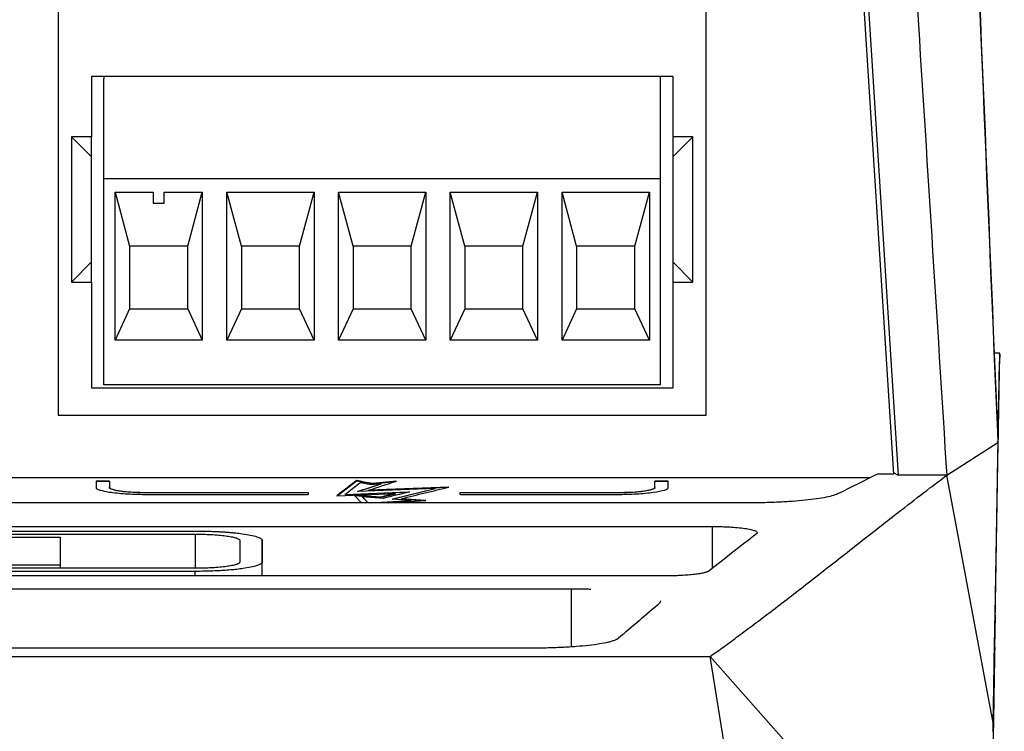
# Model space of a CAD drawing. Header units: millimetres. Extents: x 156922 to 157823, y 112322 to 113312.
# Tile 13 of 123: x 157481 to 157525, y 112568 to 112600. Entities that reach past the tile are written whole.
import ezdxf

# ---------------------------------------------------------------- set-up
doc = ezdxf.new("R2010")
doc.units = ezdxf.units.MM

msp = doc.modelspace()

# ---------------------------------------------------------------- linework, layer by layer
at = {"color": 7, "linetype": 'Continuous', "lineweight": 25}
for p, q in [((157517.426, 112624.405), (157520.249, 112580.006)), ((157517.675, 112623.772), (157520.463, 112579.955)), ((157482.878, 112601.553), (157482.878, 112582.653)), ((157511.878, 112582.653), (157511.878, 112601.553)), ((157484.378, 112597.803), (157484.378, 112595.103)), ((157510.378, 112597.803), (157484.378, 112597.803)), ((157484.928, 112593.228), (157484.928, 112597.703)), ((157509.828, 112593.228), (157509.828, 112597.703)), ((157510.378, 112597.803), (157510.378, 112595.103)), ((157484.378, 112595.103), (157483.478, 112595.103)), ((157483.478, 112595.103), (157483.478, 112588.603)), ((157484.378, 112594.203), (157483.478, 112595.103)), ((157484.378, 112594.203), (157484.378, 112595.103)), ((157511.278, 112595.103), (157510.378, 112595.103)), ((157510.378, 112594.203), (157511.278, 112595.103)), ((157510.378, 112595.103), (157510.378, 112594.203)), ((157511.278, 112588.603), (157511.278, 112595.103)), ((157484.378, 112589.503), (157484.378, 112594.203)), ((157510.378, 112594.203), (157510.378, 112589.503)), ((157509.828, 112593.228), (157484.928, 112593.228)), ((157484.928, 112584.003), (157484.928, 112593.228)), ((157509.828, 112584.003), (157509.828, 112593.228)), ((157485.426, 112592.628), (157487.128, 112592.628)), ((157485.426, 112586.003), (157485.426, 112592.628)), ((157485.426, 112592.628), (157486.078, 112590.203)), ((157487.128, 112592.628), (157487.128, 112592.128)), ((157487.628, 112592.628), (157489.331, 112592.628)), ((157487.628, 112592.128), (157487.628, 112592.628)), ((157488.678, 112590.203), (157489.331, 112592.628)), ((157489.331, 112592.628), (157489.331, 112586.003)), ((157490.426, 112586.003), (157490.426, 112592.628)), ((157490.426, 112592.628), (157494.331, 112592.628)), ((157491.078, 112590.203), (157490.426, 112592.628)), ((157493.678, 112590.203), (157494.331, 112592.628)), ((157494.331, 112592.628), (157494.331, 112586.003)), ((157495.426, 112586.003), (157495.426, 112592.628)), ((157495.426, 112592.628), (157499.331, 112592.628)), ((157496.078, 112590.203), (157495.426, 112592.628)), ((157498.678, 112590.203), (157499.331, 112592.628)), ((157499.331, 112592.628), (157499.331, 112586.003)), ((157500.426, 112586.003), (157500.426, 112592.628)), ((157500.426, 112592.628), (157504.331, 112592.628)), ((157501.078, 112590.203), (157500.426, 112592.628)), ((157503.678, 112590.203), (157504.331, 112592.628)), ((157504.331, 112592.628), (157504.331, 112586.003)), ((157505.426, 112586.003), (157505.426, 112592.628)), ((157505.426, 112592.628), (157509.331, 112592.628)), ((157506.078, 112590.203), (157505.426, 112592.628)), ((157508.678, 112590.203), (157509.331, 112592.628)), ((157509.331, 112592.628), (157509.331, 112586.003)), ((157487.128, 112592.128), (157487.628, 112592.128)), ((157486.078, 112590.203), (157486.078, 112587.403)), ((157488.678, 112590.203), (157486.078, 112590.203)), ((157488.678, 112587.403), (157488.678, 112590.203)), ((157491.078, 112590.203), (157491.078, 112587.403)), ((157493.678, 112590.203), (157491.078, 112590.203)), ((157493.678, 112587.403), (157493.678, 112590.203)), ((157496.078, 112590.203), (157496.078, 112587.403)), ((157498.678, 112590.203), (157496.078, 112590.203)), ((157498.678, 112587.403), (157498.678, 112590.203)), ((157501.078, 112590.203), (157501.078, 112587.403)), ((157503.678, 112590.203), (157501.078, 112590.203)), ((157503.678, 112587.403), (157503.678, 112590.203)), ((157506.078, 112590.203), (157506.078, 112587.403)), ((157508.678, 112590.203), (157506.078, 112590.203)), ((157508.678, 112587.403), (157508.678, 112590.203)), ((157484.378, 112589.503), (157483.478, 112588.603)), ((157484.378, 112588.603), (157484.378, 112589.503)), ((157510.378, 112589.503), (157511.278, 112588.603)), ((157510.378, 112589.503), (157510.378, 112588.603)), ((157483.478, 112588.603), (157484.378, 112588.603)), ((157484.378, 112588.603), (157484.378, 112583.853)), ((157510.378, 112588.603), (157510.378, 112583.853)), ((157510.378, 112588.603), (157511.278, 112588.603)), ((157486.078, 112587.403), (157485.426, 112586.003)), ((157486.078, 112587.403), (157488.678, 112587.403)), ((157488.678, 112587.403), (157489.331, 112586.003)), ((157491.078, 112587.403), (157490.426, 112586.003)), ((157491.078, 112587.403), (157493.678, 112587.403)), ((157494.331, 112586.003), (157493.678, 112587.403)), ((157496.078, 112587.403), (157495.426, 112586.003)), ((157496.078, 112587.403), (157498.678, 112587.403)), ((157499.331, 112586.003), (157498.678, 112587.403)), ((157501.078, 112587.403), (157500.426, 112586.003)), ((157501.078, 112587.403), (157503.678, 112587.403)), ((157504.331, 112586.003), (157503.678, 112587.403)), ((157506.078, 112587.403), (157505.426, 112586.003)), ((157506.078, 112587.403), (157508.678, 112587.403)), ((157509.331, 112586.003), (157508.678, 112587.403)), ((157489.331, 112586.003), (157485.426, 112586.003)), ((157494.331, 112586.003), (157490.426, 112586.003)), ((157499.331, 112586.003), (157495.426, 112586.003)), ((157504.331, 112586.003), (157500.426, 112586.003)), ((157509.331, 112586.003), (157505.426, 112586.003)), ((157525.018, 112585.425), (157524.768, 112585.425)), ((157525.005, 112585.387), (157524.999, 112585.047)), ((157525.005, 112585.397), (157525.005, 112585.387)), ((157524.798, 112573.711), (157524.999, 112585.047)), ((157510.378, 112583.853), (157484.378, 112583.853)), ((157509.828, 112584.003), (157484.928, 112584.003)), ((157482.878, 112582.653), (157511.878, 112582.653)), ((157522.636, 112579.955), (157524.928, 112581.42)), ((157524.928, 112581.42), (157524.712, 112568.872)), ((157524.927, 112581.42), (157524.93, 112581.561)), ((157522.601, 112580.511), (157522.636, 112579.955)), ((157524.796, 112573.459), (157524.92, 112580.748)), ((157520.244, 112580.084), (157520.463, 112579.955)), ((157476.771, 112579.854), (157519.229, 112579.854)), ((157484.578, 112579.699), (157485.178, 112579.699)), ((157485.178, 112579.689), (157484.578, 112579.689)), ((157495.364, 112579.04), (157496.232, 112579.71)), ((157496.232, 112579.71), (157496.232, 112579.72)), ((157498.015, 112579.698), (157496.946, 112579.589)), ((157496.946, 112579.579), (157497.971, 112579.683)), ((157509.578, 112579.699), (157510.178, 112579.699)), ((157510.178, 112579.689), (157509.578, 112579.689)), ((157520.249, 112580.006), (157519.536, 112580.006)), ((157522.636, 112579.955), (157520.465, 112579.955)), ((157524.712, 112568.872), (157522.636, 112579.955)), ((157485.178, 112579.408), (157485.178, 112579.418)), ((157486.878, 112579.185), (157494.061, 112579.185)), ((157486.878, 112579.175), (157486.878, 112579.185)), ((157494.061, 112579.185), (157494.061, 112579.102)), ((157495.73, 112579.097), (157498.595, 112579.211)), ((157498.547, 112579.199), (157495.73, 112579.087)), ((157499.747, 112579.364), (157496.269, 112579.226)), ((157497.324, 112579.566), (157496.303, 112579.227)), ((157496.885, 112579.532), (157496.406, 112579.62)), ((157500.367, 112579.431), (157496.783, 112579.289)), ((157496.783, 112579.279), (157500.318, 112579.419)), ((157496.783, 112579.279), (157496.783, 112579.289)), ((157497.324, 112579.576), (157496.885, 112579.532)), ((157496.946, 112579.579), (157496.946, 112579.589)), ((157497.324, 112579.566), (157497.324, 112579.576)), ((157499.747, 112579.353), (157497.857, 112578.889)), ((157499.747, 112579.353), (157499.747, 112579.364)), ((157500.866, 112579.185), (157507.878, 112579.185)), ((157500.866, 112579.102), (157500.866, 112579.185)), ((157507.878, 112579.175), (157507.878, 112579.185)), ((157509.578, 112579.408), (157509.578, 112579.418)), ((157494.061, 112579.175), (157486.878, 112579.175)), ((157486.878, 112579.102), (157494.061, 112579.102)), ((157495.35, 112579.039), (157497.976, 112579.144)), ((157495.73, 112579.087), (157495.73, 112579.097)), ((157497.307, 112578.979), (157496.132, 112579.07)), ((157496.132, 112579.07), (157496.456, 112578.72)), ((157496.142, 112579.059), (157497.307, 112578.969)), ((157496.505, 112578.994), (157496.759, 112578.72)), ((157497.422, 112578.923), (157496.505, 112578.994)), ((157496.505, 112578.984), (157496.505, 112578.994)), ((157496.75, 112578.72), (157496.505, 112578.984)), ((157496.919, 112578.72), (157498.659, 112578.827)), ((157498.659, 112578.816), (157497.084, 112578.72)), ((157497.307, 112578.969), (157497.307, 112578.979)), ((157497.663, 112578.72), (157499.33, 112578.822)), ((157498.659, 112578.827), (157497.825, 112578.891)), ((157497.976, 112579.134), (157497.976, 112579.144)), ((157499.33, 112578.822), (157498.234, 112578.907)), ((157498.234, 112578.897), (157498.234, 112578.907)), ((157498.234, 112578.897), (157499.257, 112578.818)), ((157498.659, 112578.816), (157498.659, 112578.827)), ((157507.878, 112579.175), (157500.866, 112579.175)), ((157500.866, 112579.102), (157507.878, 112579.102)), ((157513.743, 112578.72), (157476.616, 112578.72)), ((157459.172, 112577.664), (157512.159, 112577.664)), ((157459.172, 112577.461), (157489.005, 112577.461)), ((157512.159, 112575.797), (157512.159, 112577.664)), ((157459.172, 112577.323), (157489.005, 112577.323)), ((157479.976, 112577.187), (157482.976, 112577.187)), ((157482.976, 112577.187), (157482.976, 112575.931)), ((157489.005, 112577.323), (157489.005, 112575.795)), ((157491.005, 112577.047), (157491.005, 112576.071)), ((157492.005, 112575.454), (157492.005, 112577.049)), ((157492.005, 112577.047), (157492.005, 112576.071)), ((157492.005, 112575.454), (157492.005, 112576.105)), ((157489.005, 112575.795), (157459.172, 112575.795)), ((157482.976, 112575.931), (157479.976, 112575.931)), ((157482.976, 112575.931), (157482.976, 112575.795)), ((157489.005, 112575.657), (157459.172, 112575.657)), ((157510.043, 112575.454), (157459.172, 112575.454)), ((157489.005, 112575.454), (157489.005, 112575.657)), ((157459.172, 112574.878), (157505.854, 112574.878)), ((157505.854, 112572.287), (157505.854, 112574.878)), ((157509.83, 112574.333), (157509.806, 112574.249)), ((157524.8, 112573.707), (157524.775, 112572.251)), ((157503.984, 112572.218), (157459.172, 112572.218)), ((157459.172, 112571.852), (157512.057, 112571.852)), ((157520.015, 112521.772), (157512.057, 112571.852)), ((157512.057, 112571.852), (157525.212, 112556.965))]:
    msp.add_line(p, q, dxfattribs=at)
for centre, start, end in [((157485.228, 112597.703), 160.5288, 180), ((157509.528, 112597.703), 0, 19.4712)]:
    msp.add_arc(centre, 0.3, start, end, dxfattribs=at)
for points, knots in [([(157519.882, 112623.772), (157520.108, 112620.168), (157520.335, 112616.562), (157520.788, 112609.352), (157521.468, 112598.537), (157522.148, 112587.722), (157522.601, 112580.511)], [0, 0, 0, 0, 0.25, 0.25, 0.5, 1, 1, 1, 1]), ([(157525.004, 112585.383), (157525.003, 112585.388), (157525.002, 112585.399), (157524.992, 112585.037), (157524.976, 112584.3), (157524.955, 112583.19), (157524.938, 112582.1), (157524.93, 112581.561)], [0, 0, 0, 0, 0.132649, 0.349177, 0.566689, 0.785555, 1, 1, 1, 1]), ([(157512.057, 112571.852), (157512.258, 112571.996), (157512.677, 112572.297), (157513.331, 112572.777), (157514.036, 112573.303), (157514.792, 112573.875), (157515.598, 112574.494), (157516.456, 112575.159), (157517.676, 112576.113), (157519.115, 112577.244), (157520.628, 112578.424), (157521.759, 112579.294), (157522.386, 112579.767), (157522.636, 112579.955)], [0, 0, 0, 0, 0.056956, 0.118735, 0.185339, 0.256768, 0.333021, 0.414099, 0.500001, 0.679159, 0.822208, 0.929154, 1, 1, 1, 1]), ([(157484.578, 112579.418), (157484.578, 112579.398), (157484.593, 112579.377), (157484.651, 112579.337), (157484.695, 112579.317), (157484.809, 112579.279), (157484.879, 112579.261), (157485.045, 112579.227), (157485.142, 112579.21), (157485.353, 112579.181), (157485.469, 112579.168), (157485.72, 112579.145), (157485.854, 112579.135), (157486.27, 112579.111), (157486.573, 112579.102), (157486.878, 112579.102)], [0, 0, 0, 0, 0.125, 0.125, 0.25, 0.25, 0.375, 0.375, 0.5, 0.5, 0.625, 0.625, 0.75, 0.75, 1, 1, 1, 1]), ([(157485.178, 112579.418), (157485.178, 112579.403), (157485.189, 112579.388), (157485.232, 112579.358), (157485.264, 112579.344), (157485.349, 112579.316), (157485.401, 112579.302), (157485.523, 112579.277), (157485.595, 112579.265), (157485.829, 112579.232), (157486.019, 112579.215), (157486.429, 112579.191), (157486.653, 112579.185), (157486.878, 112579.185)], [0, 0, 0, 0, 0.125, 0.125, 0.25, 0.25, 0.375, 0.375, 0.5, 0.5, 0.75, 0.75, 1, 1, 1, 1]), ([(157486.878, 112579.175), (157486.766, 112579.175), (157486.655, 112579.176), (157486.437, 112579.182), (157486.328, 112579.187), (157486.122, 112579.199), (157486.024, 112579.206), (157485.839, 112579.223), (157485.752, 112579.233), (157485.518, 112579.265), (157485.392, 112579.291), (157485.223, 112579.347), (157485.178, 112579.378), (157485.178, 112579.408)], [0, 0, 0, 0, 0.125, 0.125, 0.25, 0.25, 0.375, 0.375, 0.5, 0.5, 0.75, 0.75, 1, 1, 1, 1]), ([(157507.878, 112579.185), (157507.991, 112579.185), (157508.102, 112579.187), (157508.32, 112579.193), (157508.428, 112579.197), (157508.635, 112579.209), (157508.732, 112579.216), (157508.917, 112579.233), (157509.005, 112579.243), (157509.239, 112579.275), (157509.365, 112579.301), (157509.534, 112579.357), (157509.578, 112579.388), (157509.578, 112579.418)], [0, 0, 0, 0, 0.125, 0.125, 0.25, 0.25, 0.375, 0.375, 0.5, 0.5, 0.75, 0.75, 1, 1, 1, 1]), ([(157507.878, 112579.102), (157508.031, 112579.102), (157508.181, 112579.104), (157508.476, 112579.113), (157508.623, 112579.119), (157508.902, 112579.135), (157509.034, 112579.145), (157509.284, 112579.168), (157509.402, 112579.181), (157509.72, 112579.225), (157509.89, 112579.26), (157510.118, 112579.336), (157510.178, 112579.377), (157510.178, 112579.418)], [0, 0, 0, 0, 0.125, 0.125, 0.25, 0.25, 0.375, 0.375, 0.5, 0.5, 0.75, 0.75, 1, 1, 1, 1]), ([(157509.578, 112579.408), (157509.578, 112579.393), (157509.567, 112579.378), (157509.525, 112579.348), (157509.492, 112579.334), (157509.408, 112579.305), (157509.356, 112579.292), (157509.233, 112579.267), (157509.162, 112579.255), (157508.927, 112579.222), (157508.738, 112579.205), (157508.328, 112579.181), (157508.104, 112579.175), (157507.878, 112579.175)], [0, 0, 0, 0, 0.125, 0.125, 0.25, 0.25, 0.375, 0.375, 0.5, 0.5, 0.75, 0.75, 1, 1, 1, 1]), ([(157517.8, 112579.142), (157517.681, 112579.082), (157517.494, 112579.026), (157516.984, 112578.922), (157516.672, 112578.877), (157516.125, 112578.82), (157515.931, 112578.803), (157515.529, 112578.773), (157515.319, 112578.761), (157514.883, 112578.741), (157514.657, 112578.733), (157514.204, 112578.723), (157513.975, 112578.72), (157513.743, 112578.72)], [0, 0, 0, 0, 0.25, 0.25, 0.5, 0.5, 0.625, 0.625, 0.75, 0.75, 0.875, 0.875, 1, 1, 1, 1]), ([(157489.005, 112577.461), (157489.061, 112577.461), (157489.174, 112577.461), (157489.343, 112577.459), (157489.515, 112577.456), (157489.687, 112577.451), (157489.859, 112577.444), (157490.03, 112577.437), (157490.198, 112577.427), (157490.363, 112577.417), (157490.524, 112577.405), (157490.681, 112577.391), (157490.832, 112577.376), (157490.978, 112577.36), (157491.207, 112577.33), (157491.499, 112577.282), (157491.732, 112577.224), (157491.872, 112577.172), (157491.948, 112577.131), (157491.997, 112577.089), (157492.002, 112577.061), (157492.005, 112577.047)], [0, 0, 0, 0, 0.035371, 0.071385, 0.107994, 0.145137, 0.182747, 0.22075, 0.259072, 0.297672, 0.33657, 0.375792, 0.415358, 0.455287, 0.495595, 0.614522, 0.743193, 0.800993, 0.870815, 0.935917, 1, 1, 1, 1]), ([(157512.159, 112577.664), (157512.208, 112577.664), (157512.305, 112577.664), (157512.45, 112577.662), (157512.592, 112577.658), (157512.732, 112577.654), (157512.869, 112577.647), (157513.088, 112577.635), (157513.375, 112577.611), (157513.687, 112577.571), (157513.934, 112577.521), (157514.07, 112577.474), (157514.136, 112577.434), (157514.161, 112577.403), (157514.161, 112577.372), (157514.139, 112577.351), (157514.128, 112577.341)], [0, 0, 0, 0, 0.0419572, 0.0833666, 0.1244429, 0.165406, 0.2064777, 0.2478777, 0.3685821, 0.4894836, 0.6137888, 0.7395731, 0.8051707, 0.8698881, 0.9345542, 1, 1, 1, 1]), ([(157489.005, 112577.323), (157489.051, 112577.323), (157489.142, 112577.323), (157489.277, 112577.321), (157489.411, 112577.318), (157489.543, 112577.313), (157489.674, 112577.308), (157489.881, 112577.297), (157490.152, 112577.276), (157490.45, 112577.241), (157490.692, 112577.2), (157490.85, 112577.158), (157490.945, 112577.118), (157490.996, 112577.083), (157491.002, 112577.059), (157491.005, 112577.047)], [0, 0, 0, 0, 0.043357, 0.086395, 0.129319, 0.172336, 0.21565, 0.259463, 0.383956, 0.507925, 0.629324, 0.751152, 0.83395, 0.916443, 1, 1, 1, 1]), ([(157492.005, 112576.071), (157492.005, 112576.064), (157492.002, 112576.036), (157491.962, 112575.995), (157491.878, 112575.949), (157491.744, 112575.898), (157491.519, 112575.84), (157491.197, 112575.786), (157490.883, 112575.747), (157490.595, 112575.719), (157490.289, 112575.696), (157489.972, 112575.678), (157489.648, 112575.666), (157489.326, 112575.658), (157489.111, 112575.657), (157489.005, 112575.657)], [0, 0, 0, 0, 0.0329834, 0.1267762, 0.1947124, 0.2508834, 0.3780857, 0.4959473, 0.5722078, 0.6470377, 0.7205631, 0.7929246, 0.8639239, 0.9330838, 1, 1, 1, 1]), ([(157491.005, 112576.071), (157491.004, 112576.065), (157491.003, 112576.052), (157490.989, 112576.034), (157490.966, 112576.015), (157490.934, 112575.997), (157490.894, 112575.979), (157490.814, 112575.951), (157490.667, 112575.913), (157490.416, 112575.872), (157490.116, 112575.838), (157489.811, 112575.816), (157489.525, 112575.803), (157489.268, 112575.796), (157489.093, 112575.795), (157489.005, 112575.795)], [0, 0, 0, 0, 0.043436, 0.086536, 0.129494, 0.172505, 0.215766, 0.259467, 0.384478, 0.508551, 0.63009, 0.751525, 0.834236, 0.916581, 1, 1, 1, 1]), ([(157512.012, 112575.682), (157512.003, 112575.676), (157511.986, 112575.663), (157511.947, 112575.645), (157511.9, 112575.627), (157511.844, 112575.609), (157511.748, 112575.584), (157511.593, 112575.553), (157511.351, 112575.519), (157511.069, 112575.491), (157510.786, 112575.473), (157510.521, 112575.462), (157510.283, 112575.455), (157510.123, 112575.455), (157510.043, 112575.454)], [0, 0, 0, 0, 0.050346, 0.100234, 0.149899, 0.199577, 0.249503, 0.37193, 0.49403, 0.617941, 0.742127, 0.828577, 0.914111, 1, 1, 1, 1]), ([(157505.854, 112574.878), (157505.912, 112574.878), (157506.029, 112574.877), (157506.203, 112574.876), (157506.376, 112574.873), (157506.549, 112574.87), (157506.663, 112574.866), (157506.72, 112574.865)], [0, 0, 0, 0, 0.200465, 0.40031, 0.599921, 0.799688, 1, 1, 1, 1]), ([(157524.714, 112568.872), (157524.726, 112569.591), (157524.75, 112571.029), (157524.774, 112572.379), (157524.789, 112573.173), (157524.794, 112573.389), (157524.795, 112573.459)], [0, 0, 0, 0, 0.317405, 0.635233, 0.881898, 1, 1, 1, 1]), ([(157507.936, 112572.654), (157507.925, 112572.646), (157507.902, 112572.628), (157507.856, 112572.603), (157507.801, 112572.578), (157507.736, 112572.553), (157507.662, 112572.529), (157507.579, 112572.506), (157507.411, 112572.464), (157507.116, 112572.407), (157506.631, 112572.342), (157506.064, 112572.289), (157505.527, 112572.256), (157505.071, 112572.237), (157504.713, 112572.226), (157504.35, 112572.219), (157504.106, 112572.219), (157503.984, 112572.218)], [0, 0, 0, 0, 0.036019, 0.071763, 0.107319, 0.142775, 0.178219, 0.213741, 0.24943, 0.37176, 0.49377, 0.617675, 0.741893, 0.806939, 0.871273, 0.935443, 1, 1, 1, 1]), ([(157524.783, 112572.245), (157524.783, 112572.265), (157524.784, 112572.328), (157524.772, 112571.633), (157524.748, 112570.257), (157524.721, 112568.691), (157524.707, 112567.908)], [0, 0, 0, 0, 0.134023, 0.422334, 0.71116, 1, 1, 1, 1])]:
    msp.add_open_spline(points, degree=3, knots=knots, dxfattribs=at)
for points in [[(157523.6, 112613.199), (157524.048, 112602.606), (157524.485, 112592.013), (157524.927, 112581.42)], [(157524.93, 112581.561), (157524.491, 112592.015), (157524.058, 112602.469), (157523.614, 112612.923)], [(157484.578, 112579.699), (157484.578, 112579.606), (157484.578, 112579.512), (157484.578, 112579.418)], [(157485.178, 112579.699), (157485.178, 112579.606), (157485.178, 112579.512), (157485.178, 112579.418)], [(157496.232, 112579.72), (157495.938, 112579.495), (157495.644, 112579.268), (157495.35, 112579.039)], [(157496.946, 112579.589), (157496.708, 112579.633), (157496.47, 112579.676), (157496.232, 112579.72)], [(157496.232, 112579.71), (157496.47, 112579.666), (157496.708, 112579.623), (157496.946, 112579.579)], [(157496.783, 112579.289), (157497.193, 112579.426), (157497.604, 112579.562), (157498.015, 112579.698)], [(157509.578, 112579.418), (157509.578, 112579.512), (157509.578, 112579.606), (157509.578, 112579.699)], [(157510.178, 112579.418), (157510.178, 112579.512), (157510.178, 112579.606), (157510.178, 112579.699)], [(157519.536, 112580.006), (157518.957, 112579.721), (157518.379, 112579.433), (157517.8, 112579.142)], [(157496.406, 112579.62), (157496.18, 112579.447), (157495.955, 112579.272), (157495.73, 112579.097)], [(157496.269, 112579.226), (157496.62, 112579.343), (157496.972, 112579.46), (157497.324, 112579.576)], [(157498.595, 112579.211), (157498.204, 112579.115), (157497.813, 112579.019), (157497.422, 112578.923)], [(157497.825, 112578.891), (157498.466, 112579.049), (157499.107, 112579.207), (157499.747, 112579.364)], [(157498.234, 112578.907), (157498.945, 112579.083), (157499.656, 112579.257), (157500.367, 112579.431)], [(157497.976, 112579.144), (157497.753, 112579.089), (157497.53, 112579.034), (157497.307, 112578.979)], [(157497.307, 112578.969), (157497.53, 112579.024), (157497.753, 112579.079), (157497.976, 112579.134)], [(157514.128, 112577.341), (157513.423, 112576.789), (157512.718, 112576.234), (157512.012, 112575.682)], [(157509.806, 112574.249), (157509.183, 112573.708), (157508.559, 112573.174), (157507.936, 112572.654)], [(157524.706, 112568.5), (157524.708, 112568.626), (157524.71, 112568.75), (157524.712, 112568.872)]]:
    msp.add_open_spline(points, degree=3, dxfattribs=at)

doc.saveas('drawing.dxf')
